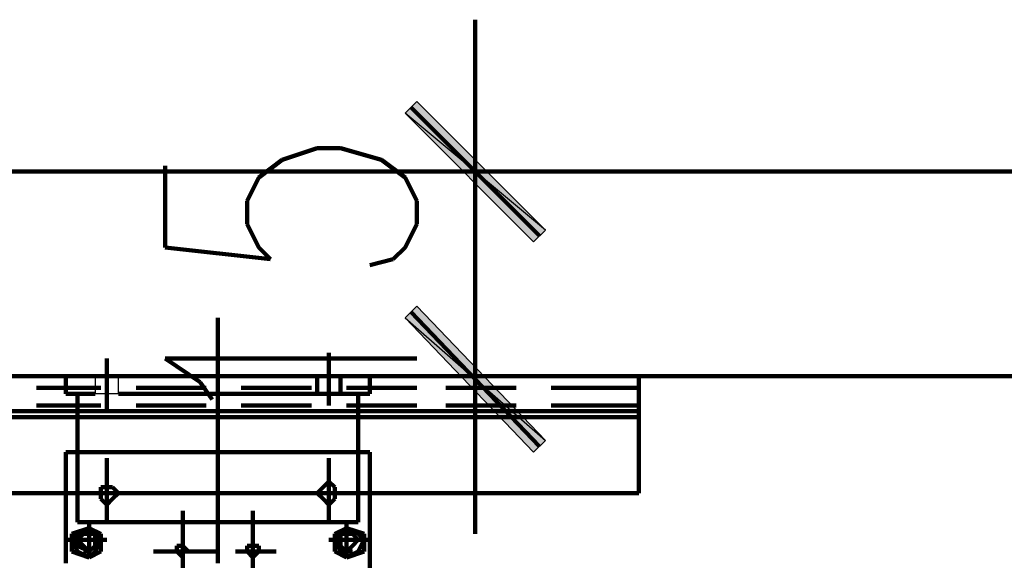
# Model space of a CAD drawing. Header units: inches. Extents: x -1901 to 7725, y 4299 to 7113.
# Tile 67 of 180: x 1432 to 1503, y 6333 to 6372. Entities that reach past the tile are written whole.
import ezdxf

# ---------------------------------------------------------------- set-up
doc = ezdxf.new("R2010")
doc.units = ezdxf.units.IN
doc.header["$MEASUREMENT"] = 0
for name, color, linetype in [('at_Entity', 7, 'Continuous'), ('at_Rect', 7, 'Continuous'), ('at_Solid', 7, 'Continuous')]:
    doc.layers.add(name, color=color, linetype=linetype)

msp = doc.modelspace()

# ---------------------------------------------------------------- hatches: boundary and pattern name
at = {"layer": 'at_Solid'}
for points in [[(1469.723, 6356.844), (1459.585, 6365.292), (1460.428, 6366.135)], [(1468.875, 6356.001), (1469.723, 6356.844), (1459.585, 6365.292)], [(1460.428, 6351.354), (1459.585, 6350.511), (1469.723, 6341.639)], [(1459.585, 6350.511), (1469.723, 6341.639), (1468.875, 6340.791)]]:
    msp.add_hatch(color=7, dxfattribs=at).paths.add_polyline_path(points)

# ---------------------------------------------------------------- linework, layer by layer
at = {"layer": 'at_Entity', "color": 7, "lineweight": 211}
for p, q in [((1464.651, 6366.559), (1464.651, 6372.049)), ((1464.651, 6369.516), (1464.651, 6352.62)), ((1460.008, 6365.716), (1469.299, 6356.42)), ((1450.713, 6361.911), (1453.246, 6362.759)), ((1453.246, 6362.759), (1454.937, 6362.759)), ((1454.937, 6362.759), (1457.894, 6361.911)), ((1449.022, 6360.644), (1450.713, 6361.911)), ((1457.894, 6361.911), (1459.585, 6360.644)), ((-222.829, 6361.068), (1921.689, 6361.068)), ((1442.265, 6361.492), (1442.265, 6355.577)), ((1472.256, 6361.068), (1457.047, 6361.068)), ((1464.651, 6361.068), (1464.651, 6346.287)), ((1448.179, 6358.958), (1449.022, 6360.644)), ((1459.585, 6360.644), (1460.428, 6358.958)), ((1448.179, 6357.268), (1448.179, 6358.958)), ((1460.428, 6358.958), (1460.428, 6357.268)), ((1449.022, 6355.577), (1448.179, 6357.268)), ((1460.428, 6357.268), (1459.585, 6355.577)), ((1442.265, 6355.577), (1449.87, 6354.735)), ((1449.87, 6354.735), (1449.022, 6355.577)), ((1459.585, 6355.577), (1458.737, 6354.735)), ((1458.737, 6354.735), (1457.047, 6354.311)), ((1464.651, 6337.834), (1464.651, 6354.311)), ((1446.065, 6350.511), (1446.065, 6347.553)), ((1469.299, 6341.215), (1460.008, 6350.93)), ((1438.041, 6347.553), (1438.041, 6343.753)), ((1444.798, 6345.863), (1442.265, 6347.553)), ((1442.265, 6347.553), (1460.428, 6347.553)), ((1446.065, 6347.553), (1446.065, 6340.791)), ((1454.089, 6347.973), (1454.089, 6344.172)), ((-222.829, 6346.287), (1921.689, 6346.287)), ((1476.48, 6346.287), (1416.498, 6346.287)), ((1435.084, 6345.02), (1435.084, 6346.287)), ((1435.084, 6346.287), (1437.198, 6346.287)), ((1453.246, 6346.287), (1438.884, 6346.287)), ((1453.246, 6346.287), (1454.937, 6346.287)), ((1453.246, 6345.02), (1453.246, 6346.287)), ((1457.047, 6346.287), (1454.937, 6346.287)), ((1454.937, 6346.287), (1454.937, 6345.02)), ((1457.047, 6346.287), (1472.256, 6346.287)), ((1457.047, 6345.02), (1457.047, 6346.287)), ((1476.48, 6345.439), (1476.48, 6346.287)), ((1432.97, 6345.439), (1437.617, 6345.439)), ((1440.155, 6345.439), (1445.222, 6345.439)), ((1445.646, 6344.596), (1444.798, 6345.863)), ((1447.756, 6345.439), (1452.823, 6345.439)), ((1455.361, 6345.439), (1460.428, 6345.439)), ((1462.542, 6345.439), (1467.609, 6345.439)), ((1470.142, 6345.439), (1476.48, 6345.439)), ((1476.48, 6344.172), (1476.48, 6345.439)), ((1435.931, 6345.02), (1435.084, 6345.02)), ((1435.931, 6345.02), (1435.931, 6340.791)), ((1437.198, 6345.02), (1435.931, 6345.02)), ((1438.884, 6345.02), (1453.246, 6345.02)), ((1454.937, 6345.02), (1453.246, 6345.02)), ((1456.204, 6345.02), (1454.937, 6345.02)), ((1456.204, 6345.02), (1456.204, 6340.791)), ((1456.204, 6345.02), (1457.047, 6345.02)), ((1432.97, 6344.172), (1437.617, 6344.172)), ((1440.155, 6344.172), (1445.222, 6344.172)), ((1447.756, 6344.172), (1452.823, 6344.172)), ((1455.361, 6344.172), (1460.428, 6344.172)), ((1462.542, 6344.172), (1467.609, 6344.172)), ((1470.142, 6344.172), (1476.48, 6344.172)), ((1476.48, 6344.172), (1476.48, 6343.753)), ((1476.48, 6343.753), (1416.498, 6343.753)), ((1476.48, 6343.753), (1416.498, 6343.753)), ((1417.345, 6343.329), (1476.48, 6343.329)), ((1476.48, 6343.329), (1476.48, 6343.753)), ((1476.48, 6343.329), (1476.48, 6337.834)), ((1435.084, 6340.791), (1435.084, 6332.767)), ((1457.047, 6340.791), (1435.084, 6340.791)), ((1435.931, 6340.791), (1435.931, 6335.725)), ((1446.065, 6340.791), (1446.065, 6333.191)), ((1456.204, 6335.725), (1456.204, 6340.791)), ((1457.047, 6306.157), (1457.047, 6340.791)), ((1438.041, 6340.372), (1438.041, 6339.105)), ((1454.089, 6339.525), (1454.089, 6340.372)), ((1464.651, 6340.372), (1464.651, 6334.882)), ((1438.041, 6339.105), (1438.041, 6338.258)), ((1454.089, 6339.525), (1454.089, 6338.682)), ((1454.089, 6338.682), (1453.67, 6338.258)), ((1454.089, 6338.682), (1454.089, 6336.991)), ((1454.513, 6338.258), (1454.089, 6338.682)), ((1476.48, 6337.834), (1422.412, 6337.834)), ((1435.931, 6337.834), (1436.774, 6337.834)), ((1436.774, 6337.834), (1437.617, 6337.834)), ((1438.041, 6338.258), (1437.617, 6338.258)), ((1437.617, 6338.258), (1437.617, 6337.834)), ((1437.617, 6337.834), (1438.884, 6337.834)), ((1437.617, 6337.834), (1437.617, 6337.415)), ((1438.041, 6338.258), (1438.041, 6336.991)), ((1438.465, 6338.258), (1438.041, 6338.258)), ((1438.884, 6337.834), (1438.465, 6338.258)), ((1438.465, 6337.415), (1438.884, 6337.834)), ((1438.884, 6337.834), (1441.422, 6337.834)), ((1451.98, 6337.834), (1452.823, 6337.834)), ((1452.823, 6337.834), (1453.246, 6337.834)), ((1453.67, 6338.258), (1453.246, 6337.834)), ((1453.246, 6337.834), (1454.513, 6337.834)), ((1453.246, 6337.834), (1453.67, 6337.415)), ((1454.513, 6337.834), (1454.513, 6338.258)), ((1456.627, 6337.834), (1454.513, 6337.834)), ((1454.513, 6337.415), (1454.513, 6337.834)), ((1437.617, 6337.415), (1438.041, 6336.991)), ((1438.041, 6336.991), (1438.465, 6337.415)), ((1438.041, 6336.991), (1438.041, 6335.725)), ((1453.67, 6337.415), (1454.089, 6336.991)), ((1454.089, 6336.991), (1454.513, 6337.415)), ((1454.089, 6335.725), (1454.089, 6336.991)), ((1438.041, 6335.725), (1438.041, 6336.148)), ((1443.532, 6331.924), (1443.532, 6336.567)), ((1448.599, 6336.567), (1448.599, 6331.924)), ((1454.089, 6335.725), (1454.089, 6336.148)), ((1435.931, 6335.725), (1456.204, 6335.725)), ((1436.774, 6335.725), (1436.774, 6335.301)), ((1455.361, 6335.301), (1455.361, 6335.725)), ((1455.361, 6335.301), (1455.361, 6335.725)), ((1435.508, 6334.882), (1436.774, 6335.301)), ((1435.508, 6333.615), (1435.508, 6334.882)), ((1435.931, 6334.882), (1435.508, 6334.458)), ((1436.774, 6335.301), (1435.931, 6334.882)), ((1436.351, 6334.882), (1435.931, 6334.458)), ((1437.198, 6334.882), (1435.931, 6334.882)), ((1435.931, 6334.882), (1435.931, 6334.034)), ((1436.351, 6334.882), (1435.931, 6334.458)), ((1437.198, 6334.882), (1436.351, 6334.882)), ((1437.198, 6334.882), (1436.351, 6334.882)), ((1436.774, 6333.615), (1436.774, 6335.301)), ((1436.774, 6335.301), (1437.617, 6334.882)), ((1437.198, 6334.882), (1436.774, 6335.301)), ((1437.198, 6334.034), (1437.198, 6334.882)), ((1437.198, 6334.034), (1437.198, 6334.882)), ((1437.198, 6334.034), (1437.198, 6334.882)), ((1437.617, 6334.458), (1437.198, 6334.882)), ((1437.617, 6334.882), (1437.617, 6333.615)), ((1455.361, 6335.301), (1454.513, 6334.882)), ((1454.513, 6334.882), (1454.513, 6333.615)), ((1454.513, 6334.458), (1454.513, 6334.882)), ((1454.937, 6334.882), (1454.513, 6334.458)), ((1455.361, 6335.301), (1454.937, 6334.882)), ((1455.784, 6334.882), (1454.937, 6334.882)), ((1454.937, 6334.882), (1454.937, 6333.615)), ((1455.784, 6334.882), (1454.937, 6334.882)), ((1454.937, 6334.882), (1454.937, 6334.034)), ((1455.784, 6334.882), (1454.937, 6334.882)), ((1454.937, 6334.882), (1454.937, 6334.034)), ((1455.361, 6333.615), (1455.361, 6335.301)), ((1456.627, 6334.882), (1455.361, 6335.301)), ((1456.204, 6334.882), (1455.361, 6335.301)), ((1456.204, 6334.458), (1455.784, 6334.882)), ((1456.204, 6334.458), (1455.784, 6334.882)), ((1456.204, 6334.458), (1455.784, 6334.882)), ((1456.627, 6334.458), (1456.204, 6334.882)), ((1456.627, 6333.615), (1456.627, 6334.882)), ((1435.508, 6334.458), (1435.084, 6334.458)), ((1435.508, 6334.458), (1437.198, 6334.458)), ((1435.508, 6334.458), (1435.931, 6333.615)), ((1435.931, 6334.458), (1436.351, 6334.034)), ((1435.931, 6334.034), (1436.774, 6333.615)), ((1436.351, 6334.034), (1436.774, 6333.615)), ((1436.774, 6333.615), (1437.198, 6334.034)), ((1436.774, 6333.615), (1437.198, 6334.034)), ((1436.774, 6333.615), (1437.198, 6334.034)), ((1437.617, 6334.458), (1437.198, 6334.458)), ((1437.198, 6333.615), (1437.617, 6334.458)), ((1438.041, 6334.458), (1437.617, 6334.458)), ((1443.532, 6334.034), (1443.108, 6334.034)), ((1443.108, 6334.034), (1443.108, 6333.615)), ((1443.956, 6333.615), (1443.532, 6334.034)), ((1449.022, 6334.034), (1448.179, 6334.034)), ((1448.179, 6334.034), (1448.179, 6333.615)), ((1449.022, 6333.615), (1449.022, 6334.034)), ((1454.513, 6334.458), (1454.089, 6334.458)), ((1454.513, 6334.458), (1454.937, 6334.458)), ((1454.513, 6334.458), (1454.937, 6333.615)), ((1454.937, 6334.458), (1456.627, 6334.458)), ((1454.937, 6334.034), (1455.361, 6333.615)), ((1454.937, 6334.034), (1455.361, 6333.615)), ((1455.361, 6333.615), (1455.784, 6334.034)), ((1455.361, 6333.615), (1455.784, 6334.034)), ((1455.784, 6334.034), (1456.204, 6334.458)), ((1455.784, 6334.034), (1456.204, 6334.458)), ((1456.204, 6333.615), (1456.627, 6334.458)), ((1457.047, 6334.458), (1456.627, 6334.458)), ((1436.774, 6333.191), (1435.508, 6333.615)), ((1435.931, 6333.615), (1436.774, 6333.191)), ((1436.351, 6333.615), (1436.774, 6333.615)), ((1437.617, 6333.615), (1436.774, 6333.191)), ((1436.774, 6333.615), (1436.774, 6333.191)), ((1436.774, 6333.191), (1437.198, 6333.615)), ((1441.422, 6333.615), (1446.065, 6333.615)), ((1443.108, 6333.615), (1443.532, 6333.191)), ((1443.532, 6333.191), (1443.532, 6333.615)), ((1443.532, 6333.615), (1443.956, 6333.615)), ((1447.332, 6333.615), (1450.289, 6333.615)), ((1448.179, 6333.615), (1448.599, 6333.191)), ((1448.599, 6333.191), (1449.022, 6333.615)), ((1454.513, 6333.615), (1455.361, 6333.191)), ((1454.937, 6333.615), (1455.784, 6333.615)), ((1454.937, 6333.615), (1455.361, 6333.191)), ((1455.361, 6333.191), (1456.627, 6333.615)), ((1455.361, 6333.191), (1455.361, 6333.615)), ((1455.361, 6333.191), (1456.204, 6333.615)), ((1446.065, 6333.191), (1446.065, 6332.767))]:
    msp.add_line(p, q, dxfattribs=at)
at = {"layer": 'at_Entity', "color": 7}
for p, q in [((1459.585, 6365.292), (1460.428, 6366.135)), ((1460.428, 6366.135), (1469.723, 6356.844)), ((1469.723, 6356.844), (1459.585, 6365.292)), ((1459.585, 6365.292), (1468.875, 6356.001)), ((1469.723, 6356.844), (1459.585, 6365.292)), ((1468.875, 6356.001), (1469.723, 6356.844)), ((1460.428, 6351.354), (1459.585, 6350.511)), ((1469.723, 6341.639), (1460.428, 6351.354)), ((1459.585, 6350.511), (1469.723, 6341.639)), ((1459.585, 6350.511), (1469.723, 6341.639)), ((1468.875, 6340.791), (1459.585, 6350.511)), ((1469.723, 6341.639), (1468.875, 6340.791))]:
    msp.add_line(p, q, dxfattribs=at)
at = {"layer": 'at_Entity', "color": 7, "lineweight": 80}
msp.add_line((1457.047, 6345.02), (1457.047, 6345.439), dxfattribs=at)
at = {"layer": 'at_Rect', "color": 7}
for p, q in [((1437.195, 6346.287), (1438.884, 6346.287)), ((1437.195, 6346.287), (1437.195, 6345.02)), ((1438.884, 6345.02), (1438.884, 6346.287)), ((1438.884, 6345.02), (1437.195, 6345.02))]:
    msp.add_line(p, q, dxfattribs=at)

doc.saveas('drawing.dxf')
